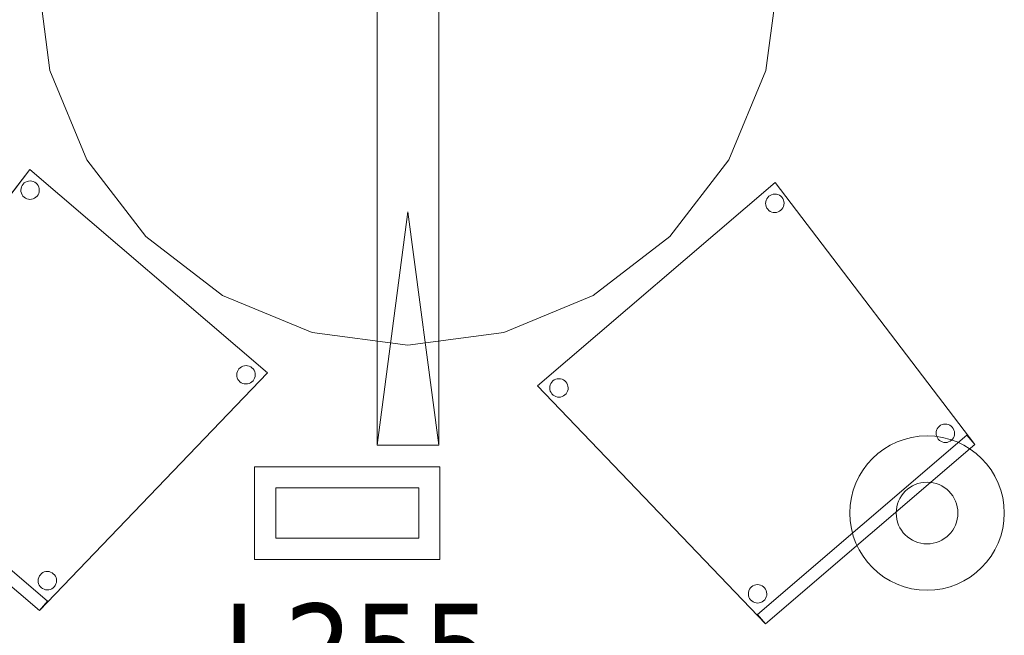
# Model space of a CAD drawing. Header units: metres. Extents: x 397.7 to 427.5, y 12.7 to 28.4.
# Tile 129 of 145: x 415.9 to 417.5, y 14 to 15. Entities that reach past the tile are written whole.
import ezdxf

# ---------------------------------------------------------------- set-up
doc = ezdxf.new("R2010")
doc.units = ezdxf.units.M
for name, color, linetype, lineweight in [('02_MOBILIARIO', 7, 'Continuous', 18), ('A-DETL-____-MBND', 7, 'Continuous', 18), ('A-DETL-GENF-OTLN', 7, 'Continuous', 18), ('E-LITE-____-IDEN', 7, 'Continuous', 30)]:
    doc.layers.add(name, color=color, linetype=linetype, lineweight=lineweight)
doc.styles.add('Tahoma_4', font='tahoma.ttf', dxfattribs={"height": 0.15})

# ---------------------------------------------------------------- blocks, each defined once
blk = doc.blocks.new('Family - Cadira confident_P2-152776-05_ENLLUMENAT_P2')
at = {"layer": 'A-DETL-____-MBND', "color": 253, "true_color": 0xaaaaaa}
for p, q in [((0, 0.3852), (0.3849, 0.7145)), ((0.3849, 0.7145), (0, 0.3852)), ((0.3849, 0.7145), (0.7083, 0.2903)), ((0.7083, 0.2903), (0.3849, 0.7145)), ((0.3695, 0.6834), (0.3702, 0.6859)), ((0.3702, 0.6859), (0.3695, 0.6834)), ((0.3702, 0.6859), (0.3713, 0.6883)), ((0.3713, 0.6883), (0.3702, 0.6859)), ((0.3713, 0.6883), (0.3727, 0.6904)), ((0.3727, 0.6904), (0.3713, 0.6883)), ((0.3727, 0.6904), (0.3746, 0.6923)), ((0.3746, 0.6923), (0.3727, 0.6904)), ((0.3746, 0.6923), (0.3767, 0.6938)), ((0.3767, 0.6938), (0.3746, 0.6923)), ((0.3767, 0.6938), (0.379, 0.6949)), ((0.379, 0.6949), (0.3767, 0.6938)), ((0.379, 0.6949), (0.3815, 0.6956)), ((0.3815, 0.6956), (0.379, 0.6949)), ((0.3815, 0.6956), (0.3841, 0.6959)), ((0.3841, 0.6959), (0.3815, 0.6956)), ((0.3841, 0.6959), (0.3867, 0.6957)), ((0.3867, 0.6957), (0.3841, 0.6959)), ((0.3867, 0.6957), (0.3892, 0.695)), ((0.3892, 0.695), (0.3867, 0.6957)), ((0.3892, 0.695), (0.3916, 0.6939)), ((0.3916, 0.6939), (0.3892, 0.695)), ((0.3916, 0.6939), (0.3938, 0.6925)), ((0.3938, 0.6925), (0.3916, 0.6939)), ((0.3938, 0.6925), (0.3956, 0.6906)), ((0.3956, 0.6906), (0.3938, 0.6925)), ((0.3956, 0.6906), (0.3971, 0.6885)), ((0.3971, 0.6885), (0.3956, 0.6906)), ((0.3971, 0.6885), (0.3983, 0.6862)), ((0.3983, 0.6862), (0.3971, 0.6885)), ((0.3983, 0.6862), (0.399, 0.6837)), ((0.399, 0.6837), (0.3983, 0.6862)), ((0.3693, 0.6808), (0.3695, 0.6834)), ((0.3695, 0.6834), (0.3693, 0.6808)), ((0.3696, 0.6782), (0.3693, 0.6808)), ((0.3693, 0.6808), (0.3696, 0.6782)), ((0.3703, 0.6757), (0.3696, 0.6782)), ((0.3696, 0.6782), (0.3703, 0.6757)), ((0.3714, 0.6733), (0.3703, 0.6757)), ((0.3703, 0.6757), (0.3714, 0.6733)), ((0.3729, 0.6712), (0.3714, 0.6733)), ((0.3714, 0.6733), (0.3729, 0.6712)), ((0.3748, 0.6694), (0.3729, 0.6712)), ((0.3729, 0.6712), (0.3748, 0.6694)), ((0.394, 0.6696), (0.3919, 0.6681)), ((0.3919, 0.6681), (0.394, 0.6696)), ((0.3958, 0.6714), (0.394, 0.6696)), ((0.394, 0.6696), (0.3958, 0.6714)), ((0.3973, 0.6736), (0.3958, 0.6714)), ((0.3958, 0.6714), (0.3973, 0.6736)), ((0.3984, 0.6759), (0.3973, 0.6736)), ((0.3973, 0.6736), (0.3984, 0.6759)), ((0.399, 0.6785), (0.3984, 0.6759)), ((0.3984, 0.6759), (0.399, 0.6785)), ((0.399, 0.6837), (0.3992, 0.6811)), ((0.3992, 0.6811), (0.399, 0.6837)), ((0.3992, 0.6811), (0.399, 0.6785)), ((0.399, 0.6785), (0.3992, 0.6811)), ((0.3769, 0.6679), (0.3748, 0.6694)), ((0.3748, 0.6694), (0.3769, 0.6679)), ((0.3793, 0.6668), (0.3769, 0.6679)), ((0.3769, 0.6679), (0.3793, 0.6668)), ((0.3818, 0.6662), (0.3793, 0.6668)), ((0.3793, 0.6668), (0.3818, 0.6662)), ((0.3844, 0.666), (0.3818, 0.6662)), ((0.3818, 0.6662), (0.3844, 0.666)), ((0.387, 0.6662), (0.3844, 0.666)), ((0.3844, 0.666), (0.387, 0.6662)), ((0.3895, 0.6669), (0.387, 0.6662)), ((0.387, 0.6662), (0.3895, 0.6669)), ((0.3919, 0.6681), (0.3895, 0.6669)), ((0.3895, 0.6669), (0.3919, 0.6681)), ((0.369, 0), (0, 0.3852)), ((0, 0.3852), (0.369, 0)), ((0.0198, 0.3818), (0.02, 0.3843)), ((0.02, 0.3843), (0.0198, 0.3818)), ((0.02, 0.3843), (0.0206, 0.3869)), ((0.0206, 0.3869), (0.02, 0.3843)), ((0.0206, 0.3869), (0.0217, 0.3892)), ((0.0217, 0.3892), (0.0206, 0.3869)), ((0.0217, 0.3892), (0.0232, 0.3914)), ((0.0232, 0.3914), (0.0217, 0.3892)), ((0.0232, 0.3914), (0.025, 0.3932)), ((0.025, 0.3932), (0.0232, 0.3914)), ((0.025, 0.3932), (0.0271, 0.3948)), ((0.0271, 0.3948), (0.025, 0.3932)), ((0.0271, 0.3948), (0.0295, 0.3959)), ((0.0295, 0.3959), (0.0271, 0.3948)), ((0.0295, 0.3959), (0.032, 0.3966)), ((0.032, 0.3966), (0.0295, 0.3959)), ((0.032, 0.3966), (0.0346, 0.3968)), ((0.0346, 0.3968), (0.032, 0.3966)), ((0.0346, 0.3968), (0.0372, 0.3966)), ((0.0372, 0.3966), (0.0346, 0.3968)), ((0.0372, 0.3966), (0.0397, 0.396)), ((0.0397, 0.396), (0.0372, 0.3966)), ((0.0397, 0.396), (0.0421, 0.3949)), ((0.0421, 0.3949), (0.0397, 0.396)), ((0.0421, 0.3949), (0.0442, 0.3934)), ((0.0442, 0.3934), (0.0421, 0.3949)), ((0.0442, 0.3934), (0.0461, 0.3916)), ((0.0461, 0.3916), (0.0442, 0.3934)), ((0.0461, 0.3916), (0.0476, 0.3895)), ((0.0476, 0.3895), (0.0461, 0.3916)), ((0.0476, 0.3895), (0.0487, 0.3871)), ((0.0487, 0.3871), (0.0476, 0.3895)), ((0.0487, 0.3871), (0.0494, 0.3846)), ((0.0494, 0.3846), (0.0487, 0.3871)), ((0.0494, 0.3846), (0.0497, 0.382)), ((0.0497, 0.382), (0.0494, 0.3846)), ((0.02, 0.3792), (0.0198, 0.3818)), ((0.0198, 0.3818), (0.02, 0.3792)), ((0.0207, 0.3766), (0.02, 0.3792)), ((0.02, 0.3792), (0.0207, 0.3766)), ((0.0219, 0.3743), (0.0207, 0.3766)), ((0.0207, 0.3766), (0.0219, 0.3743)), ((0.0234, 0.3722), (0.0219, 0.3743)), ((0.0219, 0.3743), (0.0234, 0.3722)), ((0.0252, 0.3704), (0.0234, 0.3722)), ((0.0234, 0.3722), (0.0252, 0.3704)), ((0.0274, 0.3689), (0.0252, 0.3704)), ((0.0252, 0.3704), (0.0274, 0.3689)), ((0.0297, 0.3678), (0.0274, 0.3689)), ((0.0274, 0.3689), (0.0297, 0.3678)), ((0.0323, 0.3672), (0.0297, 0.3678)), ((0.0297, 0.3678), (0.0323, 0.3672)), ((0.0349, 0.367), (0.0323, 0.3672)), ((0.0323, 0.3672), (0.0349, 0.367)), ((0.0375, 0.3672), (0.0349, 0.367)), ((0.0349, 0.367), (0.0375, 0.3672)), ((0.04, 0.3679), (0.0375, 0.3672)), ((0.0375, 0.3672), (0.04, 0.3679)), ((0.0423, 0.369), (0.04, 0.3679)), ((0.04, 0.3679), (0.0423, 0.369)), ((0.0444, 0.3705), (0.0423, 0.369)), ((0.0423, 0.369), (0.0444, 0.3705)), ((0.0463, 0.3724), (0.0444, 0.3705)), ((0.0444, 0.3705), (0.0463, 0.3724)), ((0.0477, 0.3745), (0.0463, 0.3724)), ((0.0463, 0.3724), (0.0477, 0.3745)), ((0.0488, 0.3769), (0.0477, 0.3745)), ((0.0477, 0.3745), (0.0488, 0.3769)), ((0.0495, 0.3794), (0.0488, 0.3769)), ((0.0488, 0.3769), (0.0495, 0.3794)), ((0.0497, 0.382), (0.0495, 0.3794)), ((0.0495, 0.3794), (0.0497, 0.382)), ((0.6487, 0.318), (0.6506, 0.3199)), ((0.6506, 0.3199), (0.6487, 0.318)), ((0.6506, 0.3199), (0.6527, 0.3214)), ((0.6527, 0.3214), (0.6506, 0.3199)), ((0.6527, 0.3214), (0.655, 0.3225)), ((0.655, 0.3225), (0.6527, 0.3214)), ((0.655, 0.3225), (0.6575, 0.3232)), ((0.6575, 0.3232), (0.655, 0.3225)), ((0.6575, 0.3232), (0.6601, 0.3234)), ((0.6601, 0.3234), (0.6575, 0.3232)), ((0.6601, 0.3234), (0.6627, 0.3232)), ((0.6627, 0.3232), (0.6601, 0.3234)), ((0.6627, 0.3232), (0.6652, 0.3226)), ((0.6652, 0.3226), (0.6627, 0.3232)), ((0.6652, 0.3226), (0.6676, 0.3215)), ((0.6676, 0.3215), (0.6652, 0.3226)), ((0.6676, 0.3215), (0.6698, 0.32)), ((0.6698, 0.32), (0.6676, 0.3215)), ((0.6698, 0.32), (0.6716, 0.3182)), ((0.6716, 0.3182), (0.6698, 0.32)), ((0.356, 0.0152), (0.6953, 0.3055)), ((0.6953, 0.3055), (0.356, 0.0152)), ((0.6453, 0.3084), (0.6455, 0.311)), ((0.6455, 0.311), (0.6453, 0.3084)), ((0.6456, 0.3058), (0.6453, 0.3084)), ((0.6453, 0.3084), (0.6456, 0.3058)), ((0.6455, 0.311), (0.6462, 0.3135)), ((0.6462, 0.3135), (0.6455, 0.311)), ((0.6463, 0.3033), (0.6456, 0.3058)), ((0.6456, 0.3058), (0.6463, 0.3033)), ((0.6462, 0.3135), (0.6473, 0.3159)), ((0.6473, 0.3159), (0.6462, 0.3135)), ((0.6474, 0.3009), (0.6463, 0.3033)), ((0.6463, 0.3033), (0.6474, 0.3009)), ((0.6473, 0.3159), (0.6487, 0.318)), ((0.6487, 0.318), (0.6473, 0.3159)), ((0.6716, 0.3182), (0.6731, 0.3161)), ((0.6731, 0.3161), (0.6716, 0.3182)), ((0.6731, 0.3161), (0.6743, 0.3138)), ((0.6743, 0.3138), (0.6731, 0.3161)), ((0.6744, 0.3035), (0.6733, 0.3012)), ((0.6733, 0.3012), (0.6744, 0.3035)), ((0.6743, 0.3138), (0.675, 0.3112)), ((0.675, 0.3112), (0.6743, 0.3138)), ((0.675, 0.3061), (0.6744, 0.3035)), ((0.6744, 0.3035), (0.675, 0.3061)), ((0.675, 0.3112), (0.6752, 0.3087)), ((0.6752, 0.3087), (0.675, 0.3112)), ((0.6752, 0.3087), (0.675, 0.3061)), ((0.675, 0.3061), (0.6752, 0.3087)), ((0.6953, 0.3055), (0.7083, 0.2903)), ((0.7083, 0.2903), (0.6953, 0.3055)), ((0.7083, 0.2903), (0.369, 0)), ((0.369, 0), (0.7083, 0.2903)), ((0.7083, 0.2903), (0.369, 0)), ((0.369, 0), (0.7083, 0.2903)), ((0.6489, 0.2988), (0.6474, 0.3009)), ((0.6474, 0.3009), (0.6489, 0.2988)), ((0.6508, 0.297), (0.6489, 0.2988)), ((0.6489, 0.2988), (0.6508, 0.297)), ((0.6529, 0.2955), (0.6508, 0.297)), ((0.6508, 0.297), (0.6529, 0.2955)), ((0.6553, 0.2944), (0.6529, 0.2955)), ((0.6529, 0.2955), (0.6553, 0.2944)), ((0.6578, 0.2938), (0.6553, 0.2944)), ((0.6553, 0.2944), (0.6578, 0.2938)), ((0.6604, 0.2936), (0.6578, 0.2938)), ((0.6578, 0.2938), (0.6604, 0.2936)), ((0.663, 0.2938), (0.6604, 0.2936)), ((0.6604, 0.2936), (0.663, 0.2938)), ((0.6655, 0.2945), (0.663, 0.2938)), ((0.663, 0.2938), (0.6655, 0.2945)), ((0.6679, 0.2956), (0.6655, 0.2945)), ((0.6655, 0.2945), (0.6679, 0.2956)), ((0.67, 0.2972), (0.6679, 0.2956)), ((0.6679, 0.2956), (0.67, 0.2972)), ((0.6718, 0.299), (0.67, 0.2972)), ((0.67, 0.2972), (0.6718, 0.299)), ((0.6733, 0.3012), (0.6718, 0.299)), ((0.6718, 0.299), (0.6733, 0.3012)), ((0.3414, 0.0483), (0.3416, 0.0509)), ((0.3416, 0.0509), (0.3414, 0.0483)), ((0.3416, 0.0458), (0.3414, 0.0483)), ((0.3414, 0.0483), (0.3416, 0.0458)), ((0.3416, 0.0509), (0.3422, 0.0535)), ((0.3422, 0.0535), (0.3416, 0.0509)), ((0.3422, 0.0535), (0.3433, 0.0558)), ((0.3433, 0.0558), (0.3422, 0.0535)), ((0.3433, 0.0558), (0.3448, 0.058)), ((0.3448, 0.058), (0.3433, 0.0558)), ((0.3448, 0.058), (0.3466, 0.0598)), ((0.3466, 0.0598), (0.3448, 0.058)), ((0.3466, 0.0598), (0.3487, 0.0614)), ((0.3487, 0.0614), (0.3466, 0.0598)), ((0.3487, 0.0614), (0.3511, 0.0625)), ((0.3511, 0.0625), (0.3487, 0.0614)), ((0.3511, 0.0625), (0.3536, 0.0632)), ((0.3536, 0.0632), (0.3511, 0.0625)), ((0.3536, 0.0632), (0.3562, 0.0634)), ((0.3562, 0.0634), (0.3536, 0.0632)), ((0.3562, 0.0634), (0.3588, 0.0632)), ((0.3588, 0.0632), (0.3562, 0.0634)), ((0.3588, 0.0632), (0.3613, 0.0626)), ((0.3613, 0.0626), (0.3588, 0.0632)), ((0.3613, 0.0626), (0.3637, 0.0615)), ((0.3637, 0.0615), (0.3613, 0.0626)), ((0.3637, 0.0615), (0.3658, 0.06)), ((0.3658, 0.06), (0.3637, 0.0615)), ((0.3658, 0.06), (0.3677, 0.0582)), ((0.3677, 0.0582), (0.3658, 0.06)), ((0.3677, 0.0582), (0.3692, 0.0561)), ((0.3692, 0.0561), (0.3677, 0.0582)), ((0.3692, 0.0561), (0.3703, 0.0537)), ((0.3703, 0.0537), (0.3692, 0.0561)), ((0.3703, 0.0537), (0.371, 0.0512)), ((0.371, 0.0512), (0.3703, 0.0537)), ((0.371, 0.0512), (0.3713, 0.0486)), ((0.3713, 0.0486), (0.371, 0.0512)), ((0.3713, 0.0486), (0.3711, 0.046)), ((0.3711, 0.046), (0.3713, 0.0486)), ((0.3423, 0.0432), (0.3416, 0.0458)), ((0.3416, 0.0458), (0.3423, 0.0432)), ((0.3435, 0.0409), (0.3423, 0.0432)), ((0.3423, 0.0432), (0.3435, 0.0409)), ((0.345, 0.0388), (0.3435, 0.0409)), ((0.3435, 0.0409), (0.345, 0.0388)), ((0.3468, 0.037), (0.345, 0.0388)), ((0.345, 0.0388), (0.3468, 0.037)), ((0.349, 0.0355), (0.3468, 0.037)), ((0.3468, 0.037), (0.349, 0.0355)), ((0.3513, 0.0344), (0.349, 0.0355)), ((0.349, 0.0355), (0.3513, 0.0344)), ((0.3539, 0.0338), (0.3513, 0.0344)), ((0.3513, 0.0344), (0.3539, 0.0338)), ((0.3565, 0.0335), (0.3539, 0.0338)), ((0.3539, 0.0338), (0.3565, 0.0335)), ((0.3591, 0.0338), (0.3565, 0.0335)), ((0.3565, 0.0335), (0.3591, 0.0338)), ((0.3616, 0.0345), (0.3591, 0.0338)), ((0.3591, 0.0338), (0.3616, 0.0345)), ((0.3639, 0.0356), (0.3616, 0.0345)), ((0.3616, 0.0345), (0.3639, 0.0356)), ((0.366, 0.0371), (0.3639, 0.0356)), ((0.3639, 0.0356), (0.366, 0.0371)), ((0.3679, 0.039), (0.366, 0.0371)), ((0.366, 0.0371), (0.3679, 0.039)), ((0.3693, 0.0411), (0.3679, 0.039)), ((0.3679, 0.039), (0.3693, 0.0411)), ((0.3704, 0.0435), (0.3693, 0.0411)), ((0.3693, 0.0411), (0.3704, 0.0435)), ((0.3711, 0.046), (0.3704, 0.0435)), ((0.3704, 0.0435), (0.3711, 0.046)), ((0.369, 0), (0.356, 0.0152)), ((0.356, 0.0152), (0.369, 0))]:
    blk.add_line(p, q, dxfattribs=at)
blk = doc.blocks.new('Family - Cadira confident_P2-153079-05_ENLLUMENAT_P2')
at = {"layer": 'A-DETL-____-MBND', "color": 253, "true_color": 0xaaaaaa}
for p, q in [((0, 0.2903), (0.3234, 0.7145)), ((0.3234, 0.7145), (0, 0.2903)), ((0.3234, 0.7145), (0.7083, 0.3852)), ((0.7083, 0.3852), (0.3234, 0.7145)), ((0.3094, 0.6837), (0.3101, 0.6862)), ((0.3101, 0.6862), (0.3094, 0.6837)), ((0.3101, 0.6862), (0.3112, 0.6885)), ((0.3112, 0.6885), (0.3101, 0.6862)), ((0.3112, 0.6885), (0.3127, 0.6906)), ((0.3127, 0.6906), (0.3112, 0.6885)), ((0.3127, 0.6906), (0.3146, 0.6925)), ((0.3146, 0.6925), (0.3127, 0.6906)), ((0.3146, 0.6925), (0.3167, 0.6939)), ((0.3167, 0.6939), (0.3146, 0.6925)), ((0.3167, 0.6939), (0.3191, 0.695)), ((0.3191, 0.695), (0.3167, 0.6939)), ((0.3191, 0.695), (0.3216, 0.6957)), ((0.3216, 0.6957), (0.3191, 0.695)), ((0.3216, 0.6957), (0.3242, 0.6959)), ((0.3242, 0.6959), (0.3216, 0.6957)), ((0.3242, 0.6959), (0.3268, 0.6956)), ((0.3268, 0.6956), (0.3242, 0.6959)), ((0.3268, 0.6956), (0.3293, 0.6949)), ((0.3293, 0.6949), (0.3268, 0.6956)), ((0.3293, 0.6949), (0.3316, 0.6938)), ((0.3316, 0.6938), (0.3293, 0.6949)), ((0.3316, 0.6938), (0.3338, 0.6923)), ((0.3338, 0.6923), (0.3316, 0.6938)), ((0.3338, 0.6923), (0.3356, 0.6904)), ((0.3356, 0.6904), (0.3338, 0.6923)), ((0.3356, 0.6904), (0.3371, 0.6883)), ((0.3371, 0.6883), (0.3356, 0.6904)), ((0.3371, 0.6883), (0.3381, 0.6859)), ((0.3381, 0.6859), (0.3371, 0.6883)), ((0.3381, 0.6859), (0.3388, 0.6834)), ((0.3388, 0.6834), (0.3381, 0.6859)), ((0.3091, 0.6811), (0.3094, 0.6837)), ((0.3094, 0.6837), (0.3091, 0.6811)), ((0.3093, 0.6785), (0.3091, 0.6811)), ((0.3091, 0.6811), (0.3093, 0.6785)), ((0.31, 0.6759), (0.3093, 0.6785)), ((0.3093, 0.6785), (0.31, 0.6759)), ((0.311, 0.6736), (0.31, 0.6759)), ((0.31, 0.6759), (0.311, 0.6736)), ((0.3125, 0.6714), (0.311, 0.6736)), ((0.311, 0.6736), (0.3125, 0.6714)), ((0.3143, 0.6696), (0.3125, 0.6714)), ((0.3125, 0.6714), (0.3143, 0.6696)), ((0.3165, 0.6681), (0.3143, 0.6696)), ((0.3143, 0.6696), (0.3165, 0.6681)), ((0.3354, 0.6712), (0.3335, 0.6694)), ((0.3335, 0.6694), (0.3354, 0.6712)), ((0.3369, 0.6733), (0.3354, 0.6712)), ((0.3354, 0.6712), (0.3369, 0.6733)), ((0.338, 0.6757), (0.3369, 0.6733)), ((0.3369, 0.6733), (0.338, 0.6757)), ((0.3387, 0.6782), (0.338, 0.6757)), ((0.338, 0.6757), (0.3387, 0.6782)), ((0.339, 0.6808), (0.3387, 0.6782)), ((0.3387, 0.6782), (0.339, 0.6808)), ((0.3388, 0.6834), (0.339, 0.6808)), ((0.339, 0.6808), (0.3388, 0.6834)), ((0.3188, 0.6669), (0.3165, 0.6681)), ((0.3165, 0.6681), (0.3188, 0.6669)), ((0.3213, 0.6662), (0.3188, 0.6669)), ((0.3188, 0.6669), (0.3213, 0.6662)), ((0.3239, 0.666), (0.3213, 0.6662)), ((0.3213, 0.6662), (0.3239, 0.666)), ((0.3265, 0.6662), (0.3239, 0.666)), ((0.3239, 0.666), (0.3265, 0.6662)), ((0.329, 0.6668), (0.3265, 0.6662)), ((0.3265, 0.6662), (0.329, 0.6668)), ((0.3314, 0.6679), (0.329, 0.6668)), ((0.329, 0.6668), (0.3314, 0.6679)), ((0.3335, 0.6694), (0.3314, 0.6679)), ((0.3314, 0.6679), (0.3335, 0.6694)), ((0.7083, 0.3852), (0.3393, 0)), ((0.3393, 0), (0.7083, 0.3852)), ((0.6587, 0.382), (0.6589, 0.3846)), ((0.6589, 0.3846), (0.6587, 0.382)), ((0.6589, 0.3846), (0.6596, 0.3871)), ((0.6596, 0.3871), (0.6589, 0.3846)), ((0.6596, 0.3871), (0.6607, 0.3895)), ((0.6607, 0.3895), (0.6596, 0.3871)), ((0.6607, 0.3895), (0.6622, 0.3916)), ((0.6622, 0.3916), (0.6607, 0.3895)), ((0.6622, 0.3916), (0.6641, 0.3934)), ((0.6641, 0.3934), (0.6622, 0.3916)), ((0.6641, 0.3934), (0.6663, 0.3949)), ((0.6663, 0.3949), (0.6641, 0.3934)), ((0.6663, 0.3949), (0.6686, 0.396)), ((0.6686, 0.396), (0.6663, 0.3949)), ((0.6686, 0.396), (0.6711, 0.3966)), ((0.6711, 0.3966), (0.6686, 0.396)), ((0.6711, 0.3966), (0.6737, 0.3968)), ((0.6737, 0.3968), (0.6711, 0.3966)), ((0.6737, 0.3968), (0.6763, 0.3966)), ((0.6763, 0.3966), (0.6737, 0.3968)), ((0.6763, 0.3966), (0.6788, 0.3959)), ((0.6788, 0.3959), (0.6763, 0.3966)), ((0.6788, 0.3959), (0.6812, 0.3948)), ((0.6812, 0.3948), (0.6788, 0.3959)), ((0.6812, 0.3948), (0.6833, 0.3932)), ((0.6833, 0.3932), (0.6812, 0.3948)), ((0.6833, 0.3932), (0.6851, 0.3914)), ((0.6851, 0.3914), (0.6833, 0.3932)), ((0.6851, 0.3914), (0.6866, 0.3892)), ((0.6866, 0.3892), (0.6851, 0.3914)), ((0.6866, 0.3892), (0.6877, 0.3869)), ((0.6877, 0.3869), (0.6866, 0.3892)), ((0.6877, 0.3869), (0.6883, 0.3843)), ((0.6883, 0.3843), (0.6877, 0.3869)), ((0.6883, 0.3843), (0.6885, 0.3818)), ((0.6885, 0.3818), (0.6883, 0.3843)), ((0.6589, 0.3794), (0.6587, 0.382)), ((0.6587, 0.382), (0.6589, 0.3794)), ((0.6595, 0.3769), (0.6589, 0.3794)), ((0.6589, 0.3794), (0.6595, 0.3769)), ((0.6606, 0.3745), (0.6595, 0.3769)), ((0.6595, 0.3769), (0.6606, 0.3745)), ((0.6621, 0.3724), (0.6606, 0.3745)), ((0.6606, 0.3745), (0.6621, 0.3724)), ((0.6639, 0.3705), (0.6621, 0.3724)), ((0.6621, 0.3724), (0.6639, 0.3705)), ((0.666, 0.369), (0.6639, 0.3705)), ((0.6639, 0.3705), (0.666, 0.369)), ((0.6684, 0.3679), (0.666, 0.369)), ((0.666, 0.369), (0.6684, 0.3679)), ((0.6709, 0.3672), (0.6684, 0.3679)), ((0.6684, 0.3679), (0.6709, 0.3672)), ((0.6735, 0.367), (0.6709, 0.3672)), ((0.6709, 0.3672), (0.6735, 0.367)), ((0.6761, 0.3672), (0.6735, 0.367)), ((0.6735, 0.367), (0.6761, 0.3672)), ((0.6786, 0.3678), (0.6761, 0.3672)), ((0.6761, 0.3672), (0.6786, 0.3678)), ((0.6809, 0.3689), (0.6786, 0.3678)), ((0.6786, 0.3678), (0.6809, 0.3689)), ((0.6831, 0.3704), (0.6809, 0.3689)), ((0.6809, 0.3689), (0.6831, 0.3704)), ((0.685, 0.3722), (0.6831, 0.3704)), ((0.6831, 0.3704), (0.685, 0.3722)), ((0.6865, 0.3743), (0.685, 0.3722)), ((0.685, 0.3722), (0.6865, 0.3743)), ((0.6876, 0.3766), (0.6865, 0.3743)), ((0.6865, 0.3743), (0.6876, 0.3766)), ((0.6883, 0.3792), (0.6876, 0.3766)), ((0.6876, 0.3766), (0.6883, 0.3792)), ((0.6885, 0.3818), (0.6883, 0.3792)), ((0.6883, 0.3792), (0.6885, 0.3818)), ((0.0367, 0.3182), (0.0386, 0.32)), ((0.0386, 0.32), (0.0367, 0.3182)), ((0.0386, 0.32), (0.0407, 0.3215)), ((0.0407, 0.3215), (0.0386, 0.32)), ((0.0407, 0.3215), (0.0431, 0.3226)), ((0.0431, 0.3226), (0.0407, 0.3215)), ((0.0431, 0.3226), (0.0456, 0.3232)), ((0.0456, 0.3232), (0.0431, 0.3226)), ((0.0456, 0.3232), (0.0482, 0.3234)), ((0.0482, 0.3234), (0.0456, 0.3232)), ((0.0482, 0.3234), (0.0508, 0.3232)), ((0.0508, 0.3232), (0.0482, 0.3234)), ((0.0508, 0.3232), (0.0533, 0.3225)), ((0.0533, 0.3225), (0.0508, 0.3232)), ((0.0533, 0.3225), (0.0556, 0.3214)), ((0.0556, 0.3214), (0.0533, 0.3225)), ((0.0556, 0.3214), (0.0578, 0.3199)), ((0.0578, 0.3199), (0.0556, 0.3214)), ((0.0578, 0.3199), (0.0596, 0.318)), ((0.0596, 0.318), (0.0578, 0.3199)), ((0, 0.2903), (0.013, 0.3055)), ((0.013, 0.3055), (0, 0.2903)), ((0.013, 0.3055), (0.3523, 0.0152)), ((0.3523, 0.0152), (0.013, 0.3055)), ((0.0331, 0.3087), (0.0334, 0.3112)), ((0.0334, 0.3112), (0.0331, 0.3087)), ((0.0333, 0.3061), (0.0331, 0.3087)), ((0.0331, 0.3087), (0.0333, 0.3061)), ((0.034, 0.3035), (0.0333, 0.3061)), ((0.0333, 0.3061), (0.034, 0.3035)), ((0.0334, 0.3112), (0.0341, 0.3138)), ((0.0341, 0.3138), (0.0334, 0.3112)), ((0.035, 0.3012), (0.034, 0.3035)), ((0.034, 0.3035), (0.035, 0.3012)), ((0.0341, 0.3138), (0.0352, 0.3161)), ((0.0352, 0.3161), (0.0341, 0.3138)), ((0.0352, 0.3161), (0.0367, 0.3182)), ((0.0367, 0.3182), (0.0352, 0.3161)), ((0.0596, 0.318), (0.0611, 0.3159)), ((0.0611, 0.3159), (0.0596, 0.318)), ((0.062, 0.3033), (0.0609, 0.3009)), ((0.0609, 0.3009), (0.062, 0.3033)), ((0.0611, 0.3159), (0.0621, 0.3135)), ((0.0621, 0.3135), (0.0611, 0.3159)), ((0.0627, 0.3058), (0.062, 0.3033)), ((0.062, 0.3033), (0.0627, 0.3058)), ((0.0621, 0.3135), (0.0628, 0.311)), ((0.0628, 0.311), (0.0621, 0.3135)), ((0.063, 0.3084), (0.0627, 0.3058)), ((0.0627, 0.3058), (0.063, 0.3084)), ((0.0628, 0.311), (0.063, 0.3084)), ((0.063, 0.3084), (0.0628, 0.311)), ((0.3393, 0), (0, 0.2903)), ((0, 0.2903), (0.3393, 0)), ((0.3393, 0), (0, 0.2903)), ((0, 0.2903), (0.3393, 0)), ((0.0365, 0.299), (0.035, 0.3012)), ((0.035, 0.3012), (0.0365, 0.299)), ((0.0383, 0.2972), (0.0365, 0.299)), ((0.0365, 0.299), (0.0383, 0.2972)), ((0.0405, 0.2956), (0.0383, 0.2972)), ((0.0383, 0.2972), (0.0405, 0.2956)), ((0.0428, 0.2945), (0.0405, 0.2956)), ((0.0405, 0.2956), (0.0428, 0.2945)), ((0.0453, 0.2938), (0.0428, 0.2945)), ((0.0428, 0.2945), (0.0453, 0.2938)), ((0.0479, 0.2936), (0.0453, 0.2938)), ((0.0453, 0.2938), (0.0479, 0.2936)), ((0.0505, 0.2938), (0.0479, 0.2936)), ((0.0479, 0.2936), (0.0505, 0.2938)), ((0.053, 0.2944), (0.0505, 0.2938)), ((0.0505, 0.2938), (0.053, 0.2944)), ((0.0554, 0.2955), (0.053, 0.2944)), ((0.053, 0.2944), (0.0554, 0.2955)), ((0.0575, 0.297), (0.0554, 0.2955)), ((0.0554, 0.2955), (0.0575, 0.297)), ((0.0594, 0.2988), (0.0575, 0.297)), ((0.0575, 0.297), (0.0594, 0.2988)), ((0.0609, 0.3009), (0.0594, 0.2988)), ((0.0594, 0.2988), (0.0609, 0.3009)), ((0.3371, 0.0486), (0.3373, 0.0512)), ((0.3373, 0.0512), (0.3371, 0.0486)), ((0.3373, 0.046), (0.3371, 0.0486)), ((0.3371, 0.0486), (0.3373, 0.046)), ((0.3373, 0.0512), (0.338, 0.0537)), ((0.338, 0.0537), (0.3373, 0.0512)), ((0.338, 0.0537), (0.3391, 0.0561)), ((0.3391, 0.0561), (0.338, 0.0537)), ((0.3391, 0.0561), (0.3407, 0.0582)), ((0.3407, 0.0582), (0.3391, 0.0561)), ((0.3407, 0.0582), (0.3425, 0.06)), ((0.3425, 0.06), (0.3407, 0.0582)), ((0.3425, 0.06), (0.3447, 0.0615)), ((0.3447, 0.0615), (0.3425, 0.06)), ((0.3447, 0.0615), (0.347, 0.0626)), ((0.347, 0.0626), (0.3447, 0.0615)), ((0.347, 0.0626), (0.3495, 0.0632)), ((0.3495, 0.0632), (0.347, 0.0626)), ((0.3495, 0.0632), (0.3521, 0.0634)), ((0.3521, 0.0634), (0.3495, 0.0632)), ((0.3521, 0.0634), (0.3547, 0.0632)), ((0.3547, 0.0632), (0.3521, 0.0634)), ((0.3547, 0.0632), (0.3572, 0.0625)), ((0.3572, 0.0625), (0.3547, 0.0632)), ((0.3572, 0.0625), (0.3596, 0.0614)), ((0.3596, 0.0614), (0.3572, 0.0625)), ((0.3596, 0.0614), (0.3617, 0.0598)), ((0.3617, 0.0598), (0.3596, 0.0614)), ((0.3617, 0.0598), (0.3635, 0.058)), ((0.3635, 0.058), (0.3617, 0.0598)), ((0.3635, 0.058), (0.365, 0.0558)), ((0.365, 0.0558), (0.3635, 0.058)), ((0.365, 0.0558), (0.3661, 0.0535)), ((0.3661, 0.0535), (0.365, 0.0558)), ((0.3661, 0.0535), (0.3667, 0.0509)), ((0.3667, 0.0509), (0.3661, 0.0535)), ((0.3667, 0.0509), (0.3669, 0.0483)), ((0.3669, 0.0483), (0.3667, 0.0509)), ((0.3669, 0.0483), (0.3667, 0.0458)), ((0.3667, 0.0458), (0.3669, 0.0483)), ((0.3379, 0.0435), (0.3373, 0.046)), ((0.3373, 0.046), (0.3379, 0.0435)), ((0.339, 0.0411), (0.3379, 0.0435)), ((0.3379, 0.0435), (0.339, 0.0411)), ((0.3405, 0.039), (0.339, 0.0411)), ((0.339, 0.0411), (0.3405, 0.039)), ((0.3423, 0.0371), (0.3405, 0.039)), ((0.3405, 0.039), (0.3423, 0.0371)), ((0.3444, 0.0356), (0.3423, 0.0371)), ((0.3423, 0.0371), (0.3444, 0.0356)), ((0.3468, 0.0345), (0.3444, 0.0356)), ((0.3444, 0.0356), (0.3468, 0.0345)), ((0.3493, 0.0338), (0.3468, 0.0345)), ((0.3468, 0.0345), (0.3493, 0.0338)), ((0.3519, 0.0335), (0.3493, 0.0338)), ((0.3493, 0.0338), (0.3519, 0.0335)), ((0.3545, 0.0338), (0.3519, 0.0335)), ((0.3519, 0.0335), (0.3545, 0.0338)), ((0.357, 0.0344), (0.3545, 0.0338)), ((0.3545, 0.0338), (0.357, 0.0344)), ((0.3593, 0.0355), (0.357, 0.0344)), ((0.357, 0.0344), (0.3593, 0.0355)), ((0.3615, 0.037), (0.3593, 0.0355)), ((0.3593, 0.0355), (0.3615, 0.037)), ((0.3634, 0.0388), (0.3615, 0.037)), ((0.3615, 0.037), (0.3634, 0.0388)), ((0.3649, 0.0409), (0.3634, 0.0388)), ((0.3634, 0.0388), (0.3649, 0.0409)), ((0.366, 0.0432), (0.3649, 0.0409)), ((0.3649, 0.0409), (0.366, 0.0432)), ((0.3667, 0.0458), (0.366, 0.0432)), ((0.366, 0.0432), (0.3667, 0.0458)), ((0.3523, 0.0152), (0.3393, 0)), ((0.3393, 0), (0.3523, 0.0152))]:
    blk.add_line(p, q, dxfattribs=at)
blk = doc.blocks.new('Family - Taula 240X120_P3-153350-05_ENLLUMENAT_P2')
at = {"layer": 'A-DETL-____-MBND', "color": 253, "true_color": 0xaaaaaa}
for p, q in [((0.0204, 0.4447), (0, 0.5999)), ((0, 0.5999), (0.0204, 0.4447)), ((1.1999, 0.5999), (1.1795, 0.4447)), ((1.1795, 0.4447), (1.1999, 0.5999)), ((0.0804, 0.3), (0.0204, 0.4447)), ((0.0204, 0.4447), (0.0804, 0.3)), ((1.1795, 0.4447), (1.1195, 0.3)), ((1.1195, 0.3), (1.1795, 0.4447)), ((0.1757, 0.1757), (0.0804, 0.3)), ((0.0804, 0.3), (0.1757, 0.1757)), ((1.1195, 0.3), (1.0242, 0.1757)), ((1.0242, 0.1757), (1.1195, 0.3)), ((0.3, 0.0804), (0.1757, 0.1757)), ((0.1757, 0.1757), (0.3, 0.0804)), ((1.0242, 0.1757), (0.8999, 0.0804)), ((0.8999, 0.0804), (1.0242, 0.1757)), ((0.4447, 0.0204), (0.3, 0.0804)), ((0.3, 0.0804), (0.4447, 0.0204)), ((0.8999, 0.0804), (0.7552, 0.0204)), ((0.7552, 0.0204), (0.8999, 0.0804)), ((0.5999, 0), (0.4447, 0.0204)), ((0.4447, 0.0204), (0.5999, 0)), ((0.7552, 0.0204), (0.5999, 0)), ((0.5999, 0), (0.7552, 0.0204))]:
    blk.add_line(p, q, dxfattribs=at)
blk = doc.blocks.new('LONDR55-XX_ZZ-ARQ-CAA-M3D-Londres55_ifc-1-05_ENLLUMENAT_P2')
at = {"layer": '02_MOBILIARIO', "color": 253, "lineweight": 18, "true_color": 0xaaaaaa}
for name, p in [('Family - Taula 240X120_P3-153350-05_ENLLUMENAT_P2', (415.9221, 14.483)), ('Family - Cadira confident_P2-153079-05_ENLLUMENAT_P2', (415.5863, 14.0531)), ('Family - Cadira confident_P2-152776-05_ENLLUMENAT_P2', (416.7318, 14.0318))]:
    blk.add_blockref(name, p, dxfattribs=at)
blk = doc.blocks.new('ZYR_06_02_02 Down Superficie - L 03-326956-05_ENLLUMENAT_P2')
at = {"layer": 'A-DETL-GENF-OTLN', "color": 92, "true_color": 0x00c400}
for radius in [0.125, 0.05]:
    blk.add_circle((0, 0), radius, dxfattribs=at)
blk = doc.blocks.new('ZYR_06_02_05 LLuminària Suspesa - L 14-850703-05_ENLLUMENAT_P2')
at = {"layer": 'A-DETL-GENF-OTLN', "color": 92, "true_color": 0x00c400}
for p, q in [((-1.26, 0.05), (1.26, 0.05)), ((-1.26, -0.05), (-1.26, 0.05)), ((-1.26, 0.05), (-0.882, 0)), ((-0.882, 0), (-1.26, -0.05)), ((1.26, -0.05), (-1.26, -0.05))]:
    blk.add_line(p, q, dxfattribs=at)
blk = doc.blocks.new('ZYR_06_03 Emer Sostre Rect - 01 Emergencia Superficie 01-829055-05_ENLLUMENAT_P2')
at = {"layer": 'A-DETL-GENF-OTLN', "color": 6, "true_color": 0xff00ff}
for p, q in [((-0.15, 0.075), (0.15, 0.075)), ((-0.15, -0.075), (-0.15, 0.075)), ((0.15, 0.075), (0.15, -0.075)), ((-0.1157, 0.0407), (0.1157, 0.0407)), ((-0.1157, -0.0407), (-0.1157, 0.0407)), ((0.1157, 0.0407), (0.1157, -0.0407)), ((0.1157, -0.0407), (-0.1157, -0.0407)), ((0.15, -0.075), (-0.15, -0.075))]:
    blk.add_line(p, q, dxfattribs=at)

msp = doc.modelspace()

# ---------------------------------------------------------------- block references
at = {"lineweight": 5}
msp.add_blockref('LONDR55-XX_ZZ-ARQ-CAA-M3D-Londres55_ifc-1-05_ENLLUMENAT_P2', (0, 0), dxfattribs=at)
at = {"layer": 'A-DETL-GENF-OTLN', "color": 92, "true_color": 0x00c400, "rotation": 89.9999999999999}
msp.add_blockref('ZYR_06_02_05 LLuminària Suspesa - L 14-850703-05_ENLLUMENAT_P2', (416.5221, 15.5808), dxfattribs=at)
at = {"layer": 'A-DETL-GENF-OTLN', "color": 92, "true_color": 0x00c400}
msp.add_blockref('ZYR_06_02_02 Down Superficie - L 03-326956-05_ENLLUMENAT_P2', (417.3625, 14.2111), dxfattribs=at)
at = {"layer": 'A-DETL-GENF-OTLN', "color": 6, "true_color": 0xff00ff}
msp.add_blockref('ZYR_06_03 Emer Sostre Rect - 01 Emergencia Superficie 01-829055-05_ENLLUMENAT_P2', (416.4239, 14.2111), dxfattribs=at)

# ---------------------------------------------------------------- next in the draw order: texts
at = {"layer": 'E-LITE-____-IDEN', "insert": (416.2228, 14.0644), "char_height": 0.15, "width": 0.517088, "attachment_point": 1, "style": 'Tahoma_4', "bg_fill": 3, "box_fill_scale": 1.25, "bg_fill_color": 256, "bg_fill_true_color": 13158600, "bg_fill_transparency": 0}
msp.add_mtext('L255', dxfattribs=at)

doc.saveas('drawing.dxf')
